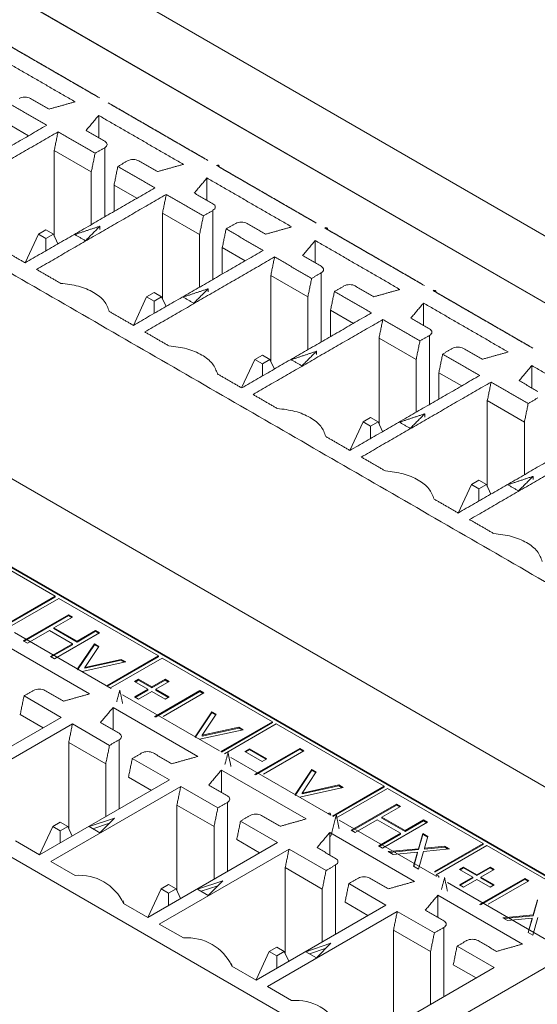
# Model space of a CAD drawing. Header units: inches. Extents: x 0.2 to 16.3, y 0.2 to 11.5.
# Tile 29 of 73: x 3.441 to 3.779, y 2.427 to 3.069. Entities that reach past the tile are written whole.
import ezdxf

# ---------------------------------------------------------------- set-up
doc = ezdxf.new("R2010")
doc.units = ezdxf.units.IN
doc.header["$MEASUREMENT"] = 0

msp = doc.modelspace()

# ---------------------------------------------------------------- linework, layer by layer
at = {"color": 7, "linetype": 'Continuous', "lineweight": 15}
for p, q in [((4.86503, 2.30434), (2.50801, 3.66502)), ((4.82732, 2.28257), (2.4703, 3.64325)), ((4.55438, 2.43976), (2.74324, 3.48531)), ((3.89158, 2.5067), (2.84271, 3.11221)), ((3.82831, 2.48569), (2.81769, 3.0691)), ((3.82784, 2.48542), (2.81769, 3.06856)), ((3.43208, 3.00231), (3.44701, 2.99369)), ((3.49276, 2.99235), (3.49276, 3.00692)), ((3.46372, 2.98404), (3.46372, 2.92811)), ((3.48794, 2.97006), (3.46372, 2.98404)), ((3.49666, 2.98581), (3.49666, 2.94071)), ((3.48794, 2.97006), (3.48794, 2.93567)), ((3.56347, 2.95153), (3.56347, 2.9661)), ((3.50279, 2.94424), (3.50279, 2.96149)), ((3.50279, 2.96149), (3.51772, 2.95287)), ((3.56737, 2.94499), (3.56737, 2.89989)), ((3.53443, 2.94322), (3.53443, 2.88729)), ((3.55865, 2.92924), (3.53443, 2.94322)), ((3.45824, 2.93217), (3.45334, 2.92935)), ((3.46315, 2.92935), (3.45824, 2.93217)), ((3.4936, 2.93251), (3.4936, 2.93465)), ((3.45334, 2.92935), (3.4447, 2.91073)), ((3.45334, 2.92935), (3.45824, 2.92652)), ((3.45824, 2.92652), (3.46315, 2.92935)), ((3.45824, 2.91853), (3.45824, 2.92652)), ((3.46607, 2.92305), (3.46315, 2.92935)), ((3.55865, 2.92924), (3.55865, 2.89485)), ((3.63419, 2.91071), (3.63419, 2.92528)), ((3.5735, 2.90342), (3.5735, 2.92067)), ((3.5735, 2.92067), (3.58844, 2.91205)), ((3.60514, 2.9024), (3.60514, 2.84647)), ((3.62936, 2.88842), (3.60514, 2.9024)), ((3.63808, 2.90417), (3.63808, 2.85907)), ((3.56431, 2.89169), (3.56431, 2.89383)), ((3.52405, 2.88852), (3.51541, 2.86991)), ((3.52895, 2.89135), (3.52405, 2.88852)), ((3.52405, 2.88852), (3.52895, 2.8857)), ((3.53386, 2.88852), (3.52895, 2.89135)), ((3.52895, 2.8857), (3.53386, 2.88852)), ((3.52895, 2.87771), (3.52895, 2.8857)), ((3.53678, 2.88223), (3.53386, 2.88852)), ((3.62936, 2.88842), (3.62936, 2.85403)), ((3.64421, 2.8626), (3.64421, 2.87985)), ((3.64421, 2.87985), (3.65915, 2.87123)), ((3.7049, 2.86989), (3.7049, 2.88446)), ((3.67585, 2.86158), (3.67585, 2.80565)), ((3.70007, 2.8476), (3.67585, 2.86158)), ((3.70879, 2.86335), (3.70879, 2.81825)), ((3.59476, 2.8477), (3.58612, 2.82909)), ((3.59967, 2.85053), (3.59476, 2.8477)), ((3.59476, 2.8477), (3.59967, 2.84488)), ((3.60457, 2.8477), (3.59967, 2.85053)), ((3.59967, 2.84488), (3.60457, 2.8477)), ((3.60749, 2.8414), (3.60457, 2.8477)), ((3.63502, 2.85087), (3.63502, 2.85301)), ((3.70007, 2.8476), (3.70007, 2.81321)), ((3.59967, 2.83689), (3.59967, 2.84488)), ((3.77561, 2.82907), (3.77561, 2.84364)), ((3.71492, 2.82178), (3.71492, 2.83903)), ((3.71492, 2.83903), (3.72986, 2.8304)), ((3.74656, 2.82076), (3.74656, 2.76483)), ((3.77078, 2.80678), (3.74656, 2.82076)), ((3.67038, 2.80971), (3.66547, 2.80688)), ((3.67528, 2.80688), (3.67038, 2.80971)), ((3.70573, 2.81005), (3.70573, 2.81219)), ((3.65683, 2.78826), (3.66547, 2.80688)), ((3.66547, 2.80688), (3.67038, 2.80405)), ((3.67038, 2.80405), (3.67528, 2.80688)), ((3.67038, 2.79607), (3.67038, 2.80405)), ((3.6782, 2.80058), (3.67528, 2.80688)), ((3.77078, 2.80678), (3.77078, 2.77239)), ((3.77644, 2.76923), (3.77644, 2.77137)), ((3.73619, 2.76606), (3.72754, 2.74744)), ((3.74109, 2.76889), (3.73619, 2.76606)), ((3.73619, 2.76606), (3.74109, 2.76323)), ((3.74599, 2.76606), (3.74109, 2.76889)), ((3.74109, 2.76323), (3.74599, 2.76606)), ((3.74891, 2.75976), (3.74599, 2.76606)), ((3.74109, 2.75525), (3.74109, 2.76323)), ((3.4643, 2.69311), (3.3848, 2.739)), ((3.67238, 2.38617), (3.0809, 2.72763)), ((3.43056, 2.67363), (3.4643, 2.69311)), ((3.4643, 2.69256), (3.4643, 2.69311)), ((3.43103, 2.67335), (3.4643, 2.69256)), ((3.46666, 2.69174), (3.43291, 2.67226)), ((3.53184, 2.65412), (3.46666, 2.69174)), ((3.44353, 2.664), (3.473, 2.68101)), ((3.44401, 2.66373), (3.473, 2.68046)), ((3.473, 2.68101), (3.47564, 2.67948)), ((3.473, 2.68046), (3.473, 2.68101)), ((3.473, 2.68046), (3.47517, 2.67921)), ((3.47564, 2.67948), (3.46355, 2.67251)), ((3.4377, 2.6695), (3.50099, 2.63297)), ((3.46053, 2.67076), (3.44618, 2.66247)), ((3.47564, 2.66204), (3.46053, 2.67076)), ((3.46355, 2.67251), (3.47866, 2.66378)), ((3.46355, 2.67196), (3.46355, 2.67251)), ((3.46355, 2.67196), (3.47866, 2.66324)), ((3.49339, 2.66923), (3.46393, 2.65223)), ((3.47866, 2.66378), (3.49075, 2.67076)), ((3.47866, 2.66324), (3.49075, 2.67022)), ((3.49075, 2.67076), (3.49339, 2.66923)), ((3.49075, 2.67022), (3.49075, 2.67076)), ((3.49075, 2.67022), (3.49292, 2.66896)), ((3.48679, 2.62938), (3.43148, 2.66131)), ((3.44618, 2.66247), (3.44353, 2.664)), ((3.46129, 2.65375), (3.47564, 2.66204)), ((3.46176, 2.65348), (3.47564, 2.66149)), ((3.47564, 2.66149), (3.47564, 2.66204)), ((3.47866, 2.66324), (3.47866, 2.66378)), ((3.479, 2.64564), (3.48999, 2.66204)), ((3.479, 2.6451), (3.48999, 2.66149)), ((3.48999, 2.66204), (3.49285, 2.66039)), ((3.48999, 2.66149), (3.48999, 2.66204)), ((3.48999, 2.66149), (3.49258, 2.66)), ((3.49285, 2.66039), (3.48364, 2.64667)), ((3.4981, 2.63464), (3.53184, 2.65412)), ((3.53184, 2.65357), (3.53184, 2.65412)), ((3.46393, 2.65223), (3.46129, 2.65375)), ((3.51039, 2.65026), (3.48188, 2.644)), ((3.48364, 2.64667), (3.50754, 2.65191)), ((3.48364, 2.64612), (3.50754, 2.65137)), ((3.49857, 2.63436), (3.53184, 2.65357)), ((3.5342, 2.65275), (3.50045, 2.63328)), ((3.50754, 2.65191), (3.51039, 2.65026)), ((3.50754, 2.65137), (3.50754, 2.65191)), ((3.50754, 2.65137), (3.50971, 2.65011)), ((3.60621, 2.61118), (3.5342, 2.65275)), ((3.48364, 2.64612), (3.48364, 2.64667)), ((3.51606, 2.6374), (3.5187, 2.63892)), ((3.52475, 2.63238), (3.51606, 2.6374)), ((3.51653, 2.63713), (3.5187, 2.63838)), ((3.5187, 2.63892), (3.52739, 2.63391)), ((3.5187, 2.63838), (3.5187, 2.63892)), ((3.5187, 2.63838), (3.52739, 2.63336)), ((3.52739, 2.63391), (3.53608, 2.63892)), ((3.52739, 2.63336), (3.53608, 2.63838)), ((3.53872, 2.6374), (3.53003, 2.63238)), ((3.53608, 2.63892), (3.53872, 2.6374)), ((3.53608, 2.63838), (3.53608, 2.63892)), ((3.53608, 2.63838), (3.53825, 2.63713)), ((3.50841, 2.62868), (3.5717, 2.59215)), ((3.51606, 2.62737), (3.52475, 2.63238)), ((3.51653, 2.62709), (3.52475, 2.63184)), ((3.52739, 2.63086), (3.5187, 2.62584)), ((3.52475, 2.63184), (3.52475, 2.63238)), ((3.52739, 2.63336), (3.52739, 2.63391)), ((3.53608, 2.62584), (3.52739, 2.63086)), ((3.52928, 2.6145), (3.55874, 2.63151)), ((3.52975, 2.61423), (3.55874, 2.63097)), ((3.53003, 2.63238), (3.53872, 2.62737)), ((3.53003, 2.63184), (3.53003, 2.63238)), ((3.53003, 2.63184), (3.53825, 2.62709)), ((3.56138, 2.62998), (3.53494, 2.61472)), ((3.55874, 2.63151), (3.56138, 2.62998)), ((3.55874, 2.63097), (3.55874, 2.63151)), ((3.55874, 2.63097), (3.56091, 2.62971)), ((3.46821, 2.61405), (3.44399, 2.62803)), ((3.5187, 2.62584), (3.51606, 2.62737)), ((3.53872, 2.62737), (3.53608, 2.62584)), ((3.4415, 2.61588), (3.45644, 2.60725)), ((3.5575, 2.58856), (3.50219, 2.62049)), ((3.50219, 2.60591), (3.50219, 2.62049)), ((3.55568, 2.60138), (3.56667, 2.61777)), ((3.55568, 2.60083), (3.56667, 2.61723)), ((3.56952, 2.61613), (3.56032, 2.6024)), ((3.56667, 2.61777), (3.56952, 2.61613)), ((3.56667, 2.61723), (3.56667, 2.61777)), ((3.56667, 2.61723), (3.56926, 2.61573)), ((3.38343, 2.56511), (3.46821, 2.61405)), ((3.47563, 2.60976), (3.39086, 2.56082)), ((3.49985, 2.59578), (3.47563, 2.60976)), ((3.57247, 2.5917), (3.60621, 2.61118)), ((3.57294, 2.59143), (3.60621, 2.61064)), ((3.60857, 2.60982), (3.57483, 2.59034)), ((3.60621, 2.61064), (3.60621, 2.61118)), ((3.67912, 2.56909), (3.60857, 2.60982)), ((3.58707, 2.606), (3.55856, 2.59973)), ((3.56032, 2.6024), (3.58421, 2.60765)), ((3.56032, 2.60186), (3.58421, 2.6071)), ((3.58421, 2.60765), (3.58707, 2.606)), ((3.58421, 2.6071), (3.58421, 2.60765)), ((3.58421, 2.6071), (3.58639, 2.60585)), ((3.47315, 2.59761), (3.47315, 2.54168)), ((3.49737, 2.58363), (3.47315, 2.59761)), ((3.50609, 2.59938), (3.50609, 2.55427)), ((3.56032, 2.60186), (3.56032, 2.6024)), ((3.5882, 2.59182), (3.59123, 2.59357)), ((3.59954, 2.58528), (3.5882, 2.59182)), ((3.58868, 2.59155), (3.59123, 2.59302)), ((3.59123, 2.59357), (3.60256, 2.58703)), ((3.59123, 2.59302), (3.59123, 2.59357)), ((3.59123, 2.59302), (3.60209, 2.58675)), ((3.59462, 2.57678), (3.62409, 2.59379)), ((3.5951, 2.57651), (3.62409, 2.59324)), ((3.62673, 2.59226), (3.60029, 2.577)), ((3.62409, 2.59379), (3.62673, 2.59226)), ((3.62409, 2.59324), (3.62409, 2.59379)), ((3.62409, 2.59324), (3.62626, 2.59199)), ((3.49737, 2.58363), (3.49737, 2.54924)), ((3.53892, 2.57323), (3.5147, 2.58721)), ((3.57912, 2.58786), (3.64241, 2.55133)), ((3.60256, 2.58703), (3.59954, 2.58528)), ((3.62821, 2.54774), (3.5729, 2.57967)), ((3.5729, 2.56509), (3.5729, 2.57967)), ((3.62103, 2.56365), (3.63202, 2.58005)), ((3.62103, 2.56311), (3.63202, 2.5795)), ((3.63487, 2.5784), (3.62567, 2.56468)), ((3.63202, 2.58005), (3.63487, 2.5784)), ((3.63202, 2.5795), (3.63202, 2.58005)), ((3.63202, 2.5795), (3.63461, 2.57801)), ((3.45414, 2.52428), (3.53892, 2.57323)), ((3.51221, 2.57506), (3.52715, 2.56643)), ((3.54634, 2.56894), (3.46157, 2.52)), ((3.57056, 2.55496), (3.54634, 2.56894)), ((3.65242, 2.56827), (3.6239, 2.56201)), ((3.62567, 2.56468), (3.64956, 2.56992)), ((3.62567, 2.56413), (3.64956, 2.56938)), ((3.62567, 2.56413), (3.62567, 2.56468)), ((3.64538, 2.54961), (3.67912, 2.56909)), ((3.64585, 2.54934), (3.67912, 2.56855)), ((3.68148, 2.56773), (3.64774, 2.54825)), ((3.64956, 2.56992), (3.65242, 2.56827)), ((3.64956, 2.56938), (3.64956, 2.56992)), ((3.64956, 2.56938), (3.65173, 2.56812)), ((3.67912, 2.56855), (3.67912, 2.56909)), ((3.7439, 2.5317), (3.68148, 2.56773)), ((3.5768, 2.55856), (3.5768, 2.51345)), ((3.54386, 2.55679), (3.54386, 2.50086)), ((3.56808, 2.54281), (3.54386, 2.55679)), ((3.65771, 2.54036), (3.68717, 2.55737)), ((3.65818, 2.54009), (3.68717, 2.55683)), ((3.68981, 2.55584), (3.67773, 2.54887)), ((3.68717, 2.55737), (3.68981, 2.55584)), ((3.68717, 2.55683), (3.68717, 2.55737)), ((3.68717, 2.55683), (3.68934, 2.55557)), ((3.46767, 2.54574), (3.46277, 2.54291)), ((3.47257, 2.54291), (3.46767, 2.54574)), ((3.50303, 2.54822), (3.48655, 2.54273)), ((3.49981, 2.54501), (3.48891, 2.54137)), ((3.49352, 2.53871), (3.50303, 2.54822)), ((3.60963, 2.53241), (3.58541, 2.54639)), ((3.64272, 2.55115), (3.64426, 2.55026)), ((3.64983, 2.54704), (3.71312, 2.51051)), ((3.6747, 2.54712), (3.66035, 2.53884)), ((3.68981, 2.5384), (3.6747, 2.54712)), ((3.67773, 2.54887), (3.69283, 2.54014)), ((3.67773, 2.54832), (3.67773, 2.54887)), ((3.67773, 2.54832), (3.69283, 2.5396)), ((3.70757, 2.5456), (3.6781, 2.52859)), ((3.69283, 2.54014), (3.70492, 2.54712)), ((3.69283, 2.5396), (3.70492, 2.54658)), ((3.70492, 2.54712), (3.70757, 2.5456)), ((3.70492, 2.54658), (3.70492, 2.54712)), ((3.70492, 2.54658), (3.70709, 2.54532)), ((3.45413, 2.52429), (3.46277, 2.54291)), ((3.46277, 2.54291), (3.46767, 2.54008)), ((3.46767, 2.54008), (3.47257, 2.54291)), ((3.46767, 2.5321), (3.46767, 2.54008)), ((3.4755, 2.53661), (3.47257, 2.54291)), ((3.48655, 2.54273), (3.49352, 2.53871)), ((3.56808, 2.54281), (3.56808, 2.50842)), ((3.69892, 2.50692), (3.64361, 2.53885)), ((3.64361, 2.52427), (3.64361, 2.53885)), ((3.66035, 2.53884), (3.65771, 2.54036)), ((3.67546, 2.53011), (3.68981, 2.5384)), ((3.68981, 2.53786), (3.68981, 2.5384)), ((3.69283, 2.5396), (3.69283, 2.54014)), ((3.43835, 2.5334), (3.45414, 2.52428)), ((3.52485, 2.48346), (3.60963, 2.53241)), ((3.58292, 2.53424), (3.59786, 2.52561)), ((3.67593, 2.52984), (3.68981, 2.53786)), ((3.70169, 2.52832), (3.70454, 2.53818)), ((3.70169, 2.52777), (3.70454, 2.53764)), ((3.70454, 2.53818), (3.70769, 2.53637)), ((3.70454, 2.53764), (3.70454, 2.53818)), ((3.70454, 2.53764), (3.70755, 2.5359)), ((3.70769, 2.53637), (3.70546, 2.52868)), ((3.61705, 2.52812), (3.53228, 2.47918)), ((3.64127, 2.51414), (3.61705, 2.52812)), ((3.6781, 2.52859), (3.67546, 2.53011)), ((3.68188, 2.52641), (3.70169, 2.52832)), ((3.68503, 2.52459), (3.68188, 2.52641)), ((3.68269, 2.52594), (3.70169, 2.52777)), ((3.70106, 2.52614), (3.68503, 2.52459)), ((3.69838, 2.51688), (3.70106, 2.52614)), ((3.69851, 2.51681), (3.70106, 2.52559)), ((3.70106, 2.52559), (3.70106, 2.52614)), ((3.70484, 2.5265), (3.70152, 2.51507)), ((3.70169, 2.52777), (3.70169, 2.52832)), ((3.72192, 2.52815), (3.70484, 2.5265)), ((3.70546, 2.52868), (3.71877, 2.52997)), ((3.70546, 2.52814), (3.71877, 2.52942)), ((3.70546, 2.52814), (3.70546, 2.52868)), ((3.71217, 2.51338), (3.7439, 2.5317)), ((3.71237, 2.51295), (3.7439, 2.53115)), ((3.74625, 2.53034), (3.71317, 2.51124)), ((3.71877, 2.52997), (3.72192, 2.52815)), ((3.71877, 2.52942), (3.71877, 2.52997)), ((3.71877, 2.52942), (3.72111, 2.52807)), ((3.7439, 2.53115), (3.7439, 2.5317)), ((3.8236, 2.48569), (3.74625, 2.53034)), ((3.46157, 2.52), (3.47736, 2.51088)), ((3.61457, 2.51597), (3.61457, 2.46004)), ((3.63879, 2.50199), (3.61457, 2.51597)), ((3.64751, 2.51774), (3.64751, 2.47263)), ((3.70152, 2.51507), (3.69838, 2.51688)), ((3.72834, 2.51485), (3.73098, 2.51638)), ((3.73703, 2.50983), (3.72834, 2.51485)), ((3.72881, 2.51458), (3.73098, 2.51583)), ((3.73098, 2.51638), (3.73967, 2.51136)), ((3.73098, 2.51583), (3.73098, 2.51638)), ((3.73098, 2.51583), (3.73967, 2.51082)), ((3.73967, 2.51136), (3.74836, 2.51638)), ((3.73967, 2.51082), (3.74836, 2.51583)), ((3.751, 2.51485), (3.74232, 2.50983)), ((3.74836, 2.51638), (3.751, 2.51485)), ((3.74836, 2.51583), (3.74836, 2.51638)), ((3.74836, 2.51583), (3.75053, 2.51458)), ((3.57374, 2.5074), (3.55727, 2.50191)), ((3.56423, 2.49789), (3.57374, 2.5074)), ((3.72834, 2.50482), (3.73703, 2.50983)), ((3.72881, 2.50455), (3.73703, 2.50929)), ((3.73967, 2.50831), (3.73098, 2.50329)), ((3.73703, 2.50929), (3.73703, 2.50983)), ((3.73967, 2.51082), (3.73967, 2.51136)), ((3.74836, 2.50329), (3.73967, 2.50831)), ((3.74156, 2.49195), (3.77102, 2.50896)), ((3.74203, 2.49168), (3.77102, 2.50842)), ((3.74232, 2.50983), (3.751, 2.50482)), ((3.74232, 2.50929), (3.74232, 2.50983)), ((3.74232, 2.50929), (3.75053, 2.50455)), ((3.77367, 2.50744), (3.74723, 2.49217)), ((3.77102, 2.50896), (3.77367, 2.50744)), ((3.77102, 2.50842), (3.77102, 2.50896)), ((3.77102, 2.50842), (3.7732, 2.50716)), ((3.52484, 2.48347), (3.53348, 2.50209)), ((3.53838, 2.50492), (3.53348, 2.50209)), ((3.53348, 2.50209), (3.53838, 2.49926)), ((3.54328, 2.50209), (3.53838, 2.50492)), ((3.53838, 2.49926), (3.54328, 2.50209)), ((3.54621, 2.49579), (3.54328, 2.50209)), ((3.55727, 2.50191), (3.56423, 2.49789)), ((3.57052, 2.50418), (3.55962, 2.50055)), ((3.63879, 2.50199), (3.63879, 2.4676)), ((3.68034, 2.49159), (3.65612, 2.50557)), ((3.72054, 2.50622), (3.80044, 2.4601)), ((3.73098, 2.50329), (3.72834, 2.50482)), ((3.751, 2.50482), (3.74836, 2.50329)), ((3.53838, 2.49127), (3.53838, 2.49926)), ((3.65364, 2.49342), (3.66857, 2.48479)), ((3.76963, 2.4661), (3.71432, 2.49802)), ((3.71432, 2.48345), (3.71432, 2.49802)), ((3.77648, 2.48514), (3.77933, 2.49501)), ((3.77648, 2.4846), (3.77933, 2.49446)), ((3.50906, 2.49258), (3.52485, 2.48346)), ((3.59556, 2.44264), (3.68034, 2.49159)), ((3.68777, 2.4873), (3.60299, 2.43836)), ((3.71199, 2.47332), (3.68777, 2.4873)), ((3.75667, 2.48323), (3.77648, 2.48514)), ((3.75982, 2.48141), (3.75667, 2.48323)), ((3.75748, 2.48276), (3.77648, 2.4846)), ((3.77585, 2.48296), (3.75982, 2.48141)), ((3.77317, 2.47371), (3.77585, 2.48296)), ((3.7733, 2.47363), (3.77585, 2.48242)), ((3.77585, 2.48242), (3.77585, 2.48296)), ((3.77963, 2.48333), (3.77631, 2.47189)), ((3.77648, 2.4846), (3.77648, 2.48514)), ((3.53228, 2.47918), (3.54807, 2.47006)), ((3.68528, 2.47515), (3.68528, 2.41922)), ((3.7095, 2.46117), (3.68528, 2.47515)), ((3.71822, 2.47692), (3.71822, 2.43181)), ((3.77631, 2.47189), (3.77317, 2.47371)), ((3.60909, 2.4641), (3.60419, 2.46127)), ((3.61399, 2.46127), (3.60909, 2.4641)), ((3.64445, 2.46658), (3.62798, 2.46109)), ((3.64123, 2.46336), (3.63033, 2.45973)), ((3.63494, 2.45707), (3.64445, 2.46658)), ((3.75105, 2.45076), (3.72683, 2.46475)), ((3.60419, 2.46127), (3.59555, 2.44265)), ((3.60419, 2.46127), (3.60909, 2.45844)), ((3.60909, 2.45844), (3.61399, 2.46127)), ((3.60909, 2.45045), (3.60909, 2.45844)), ((3.61692, 2.45497), (3.61399, 2.46127)), ((3.62798, 2.46109), (3.63494, 2.45707)), ((3.67238, 2.38617), (3.80044, 2.4601)), ((3.7095, 2.46117), (3.7095, 2.42678)), ((3.57977, 2.45176), (3.59556, 2.44264)), ((3.66627, 2.40182), (3.75105, 2.45076)), ((3.72435, 2.4526), (3.73928, 2.44397)), ((3.60299, 2.43836), (3.61878, 2.42924))]:
    msp.add_line(p, q, dxfattribs=at)
for centre, radius, start, end in [((3.57042, 2.97341), 0.00115, 350.78784, 129.20326), ((3.64113, 2.93259), 0.00115, 350.78784, 129.20326), ((3.71184, 2.89177), 0.00115, 350.78784, 129.20326), ((3.64313, 2.55044), 0.00115, 350.78331, 129.20409), ((3.48002, 2.47889), 0.03211, 25.24638, 94.75899), ((3.71384, 2.50962), 0.00115, 350.78331, 129.20409), ((3.55073, 2.43807), 0.03211, 25.24638, 94.75899), ((3.62144, 2.39724), 0.03211, 25.24638, 94.75899)]:
    msp.add_arc(centre, radius, start, end, dxfattribs=at)
for points in [[(3.87508, 2.65014), (2.85934, 3.23652)], [(3.42827, 3.05594), (3.49156, 3.0194)], [(3.43013, 3.05486), (3.49341, 3.01833)], [(3.47736, 3.01581), (3.42205, 3.04774)], [(3.45878, 3.00048), (3.43456, 3.01446)], [(3.46038, 3.01104), (3.44822, 3.01806)], [(3.47736, 3.01581), (3.46038, 3.01104)], [(3.49898, 3.01512), (3.56227, 2.97858)], [(3.50084, 3.01404), (3.56412, 2.97751)], [(3.48451, 2.99712), (3.49276, 3.00692)], [(3.54807, 2.97499), (3.49276, 3.00692)], [(3.374, 2.95154), (3.45878, 3.00048)], [(3.46621, 2.99619), (3.38143, 2.94725)], [(3.46621, 2.99619), (3.46372, 2.98404)], [(3.49043, 2.98221), (3.46621, 2.99619)], [(3.49666, 2.9901), (3.48451, 2.99712)], [(3.48794, 2.97006), (3.49043, 2.98221)], [(3.49043, 2.98221), (3.49666, 2.98581)], [(3.51151, 2.97724), (3.50527, 2.97364)], [(3.53109, 2.97022), (3.51893, 2.97724)], [(3.50527, 2.97364), (3.50279, 2.96149)], [(3.52949, 2.95966), (3.50527, 2.97364)], [(3.54807, 2.97499), (3.53109, 2.97022)], [(3.56969, 2.97429), (3.63298, 2.93776)], [(3.57155, 2.97322), (3.63483, 2.93669)], [(3.55522, 2.9563), (3.56347, 2.9661)], [(3.61878, 2.93417), (3.56347, 2.9661)], [(3.44471, 2.91072), (3.52949, 2.95966)], [(3.56737, 2.94928), (3.55522, 2.9563)], [(3.53692, 2.95537), (3.45214, 2.90643)], [(3.53692, 2.95537), (3.53443, 2.94322)], [(3.56114, 2.94139), (3.53692, 2.95537)], [(3.56114, 2.94139), (3.56737, 2.94499)], [(3.55865, 2.92924), (3.56114, 2.94139)], [(3.4936, 2.93465), (3.47713, 2.92916)], [(3.48409, 2.92514), (3.4936, 2.93465)], [(3.57598, 2.93282), (3.5735, 2.92067)], [(3.58222, 2.93642), (3.57598, 2.93282)], [(3.6002, 2.91884), (3.57598, 2.93282)], [(3.6018, 2.9294), (3.58964, 2.93642)], [(3.61878, 2.93417), (3.6018, 2.9294)], [(3.6404, 2.93347), (3.70369, 2.89694)], [(3.64226, 2.9324), (3.70555, 2.89587)], [(3.47713, 2.92916), (3.48409, 2.92514)], [(3.62593, 2.91547), (3.63419, 2.92528)], [(3.68949, 2.89335), (3.63419, 2.92528)], [(3.42892, 2.91983), (3.44471, 2.91072)], [(3.51543, 2.8699), (3.6002, 2.91884)], [(3.60763, 2.91455), (3.52285, 2.86561)], [(3.60763, 2.91455), (3.60514, 2.9024)], [(3.63185, 2.90057), (3.60763, 2.91455)], [(3.63808, 2.90846), (3.62593, 2.91547)], [(3.45214, 2.90643), (3.46793, 2.89732)], [(3.62936, 2.88842), (3.63185, 2.90057)], [(3.63185, 2.90057), (3.63808, 2.90417)], [(3.56431, 2.89383), (3.54784, 2.88834)], [(3.5548, 2.88432), (3.56431, 2.89383)], [(3.64669, 2.892), (3.64421, 2.87985)], [(3.65293, 2.8956), (3.64669, 2.892)], [(3.67091, 2.87802), (3.64669, 2.892)], [(3.67251, 2.88858), (3.66035, 2.8956)], [(3.68949, 2.89335), (3.67251, 2.88858)], [(3.71111, 2.89265), (3.7744, 2.85612)], [(3.54784, 2.88834), (3.5548, 2.88432)], [(3.71297, 2.89158), (3.77626, 2.85505)], [(3.49963, 2.87901), (3.51543, 2.8699)], [(3.69664, 2.87465), (3.7049, 2.88446)], [(3.7602, 2.85253), (3.7049, 2.88446)], [(3.58614, 2.82908), (3.67091, 2.87802)], [(3.67834, 2.87373), (3.59356, 2.82479)], [(3.67834, 2.87373), (3.67585, 2.86158)], [(3.70256, 2.85975), (3.67834, 2.87373)], [(3.70879, 2.86764), (3.69664, 2.87465)], [(3.52285, 2.86561), (3.53864, 2.8565)], [(3.70007, 2.8476), (3.70256, 2.85975)], [(3.70256, 2.85975), (3.70879, 2.86335)], [(3.72364, 2.85478), (3.7174, 2.85118)], [(3.74322, 2.84776), (3.73106, 2.85478)], [(3.63502, 2.85301), (3.61855, 2.84752)], [(3.61855, 2.84752), (3.62551, 2.8435)], [(3.62551, 2.8435), (3.63502, 2.85301)], [(3.7174, 2.85118), (3.71492, 2.83903)], [(3.74162, 2.8372), (3.7174, 2.85118)], [(3.7602, 2.85253), (3.74322, 2.84776)], [(3.76735, 2.83383), (3.77561, 2.84364)], [(3.83091, 2.81171), (3.77561, 2.84364)], [(3.57035, 2.83819), (3.58614, 2.82908)], [(3.65685, 2.78826), (3.74162, 2.8372)], [(3.74905, 2.83291), (3.66427, 2.78397)], [(3.74905, 2.83291), (3.74656, 2.82076)], [(3.77327, 2.81893), (3.74905, 2.83291)], [(3.7795, 2.82682), (3.76735, 2.83383)], [(3.59356, 2.82479), (3.60935, 2.81568)], [(3.77327, 2.81893), (3.7795, 2.82253)], [(3.77078, 2.80678), (3.77327, 2.81893)], [(3.70573, 2.81219), (3.68926, 2.8067)], [(3.69622, 2.80268), (3.70573, 2.81219)], [(3.68926, 2.8067), (3.69622, 2.80268)], [(3.64106, 2.79737), (3.65685, 2.78826)], [(3.72756, 2.74744), (3.81233, 2.79638)], [(3.81976, 2.79209), (3.73498, 2.74315)], [(3.66427, 2.78397), (3.68006, 2.77486)], [(3.77644, 2.77137), (3.75997, 2.76588)], [(3.76693, 2.76186), (3.77644, 2.77137)], [(3.75997, 2.76588), (3.76693, 2.76186)], [(3.71177, 2.75655), (3.72756, 2.74744)], [(3.73498, 2.74315), (3.75077, 2.73404)], [(3.45023, 2.63163), (3.44399, 2.62803)], [(3.46981, 2.62461), (3.45765, 2.63163)], [(3.48679, 2.62938), (3.46981, 2.62461)], [(3.50655, 2.6319), (3.50451, 2.62426)], [(3.50834, 2.62315), (3.50655, 2.6319)], [(3.44399, 2.62803), (3.4415, 2.61588)], [(3.49393, 2.61068), (3.50219, 2.62049)], [(3.47563, 2.60976), (3.47315, 2.59761)], [(3.50609, 2.60366), (3.49393, 2.61068)], [(3.49985, 2.59578), (3.50609, 2.59938)], [(3.49737, 2.58363), (3.49985, 2.59578)], [(3.52094, 2.59081), (3.5147, 2.58721)], [(3.54052, 2.58379), (3.52836, 2.59081)], [(3.57726, 2.59108), (3.57517, 2.58325)], [(3.5791, 2.58209), (3.57726, 2.59108)], [(3.5147, 2.58721), (3.51221, 2.57506)], [(3.5575, 2.58856), (3.54052, 2.58379)], [(3.56464, 2.56986), (3.5729, 2.57967)], [(3.54634, 2.56894), (3.54386, 2.55679)], [(3.5768, 2.56284), (3.56464, 2.56986)], [(3.57056, 2.55496), (3.5768, 2.55856)], [(3.56808, 2.54281), (3.57056, 2.55496)], [(3.58541, 2.54639), (3.58292, 2.53424)], [(3.59165, 2.54999), (3.58541, 2.54639)], [(3.61123, 2.54297), (3.59907, 2.54999)], [(3.62821, 2.54774), (3.61123, 2.54297)], [(3.64797, 2.55026), (3.64425, 2.53633)], [(3.64981, 2.54127), (3.64797, 2.55026)], [(3.63535, 2.52904), (3.64361, 2.53885)], [(3.61705, 2.52812), (3.61457, 2.51597)], [(3.64751, 2.52202), (3.63535, 2.52904)], [(3.63879, 2.50199), (3.64127, 2.51414)], [(3.64127, 2.51414), (3.64751, 2.51774)], [(3.66236, 2.50917), (3.65612, 2.50557)], [(3.68194, 2.50215), (3.66978, 2.50917)], [(3.69892, 2.50692), (3.68194, 2.50215)], [(3.71869, 2.50944), (3.71662, 2.50172)], [(3.7205, 2.50058), (3.71869, 2.50944)], [(3.65612, 2.50557), (3.65364, 2.49342)], [(3.50921, 2.4925), (3.50863, 2.49423)], [(3.70607, 2.48822), (3.71432, 2.49802)], [(3.68777, 2.4873), (3.68528, 2.47515)], [(3.71822, 2.4812), (3.70607, 2.48822)], [(3.71199, 2.47332), (3.71822, 2.47692)], [(3.7095, 2.46117), (3.71199, 2.47332)], [(3.73307, 2.46835), (3.72683, 2.46475)], [(3.75265, 2.46133), (3.74049, 2.46835)], [(3.72683, 2.46475), (3.72435, 2.4526)], [(3.76963, 2.4661), (3.75265, 2.46133)], [(3.57992, 2.45167), (3.57934, 2.45341)]]:
    msp.add_open_spline(points, degree=1, dxfattribs=at)
for points, knots in [([(3.44822, 3.01806), (3.44768, 3.01831), (3.4466, 3.01881), (3.44451, 3.01902), (3.44242, 3.01881), (3.44134, 3.01831), (3.4408, 3.01806)], [0, 0, 0, 0, 0.249998, 0.499997, 0.750003, 1, 1, 1, 1]), ([(3.49666, 2.98581), (3.49709, 2.98613), (3.49795, 2.98675), (3.49832, 2.98796), (3.49795, 2.98916), (3.49709, 2.98979), (3.49666, 2.9901)], [0, 0, 0, 0, 0.249997, 0.500003, 0.750004, 1, 1, 1, 1]), ([(3.51893, 2.97724), (3.51839, 2.97749), (3.51731, 2.97799), (3.51522, 2.9782), (3.51314, 2.97799), (3.51205, 2.97749), (3.51151, 2.97724)], [0, 0, 0, 0, 0.249996, 0.499997, 0.750003, 1, 1, 1, 1]), ([(3.56737, 2.94499), (3.5678, 2.94531), (3.56866, 2.94593), (3.56903, 2.94713), (3.56866, 2.94834), (3.5678, 2.94896), (3.56737, 2.94928)], [0, 0, 0, 0, 0.249997, 0.500003, 0.749999, 1, 1, 1, 1]), ([(3.58964, 2.93642), (3.5891, 2.93667), (3.58802, 2.93717), (3.58593, 2.93738), (3.58385, 2.93717), (3.58276, 2.93667), (3.58222, 2.93642)], [0, 0, 0, 0, 0.249996, 0.499998, 0.750002, 1, 1, 1, 1]), ([(3.63808, 2.90417), (3.63851, 2.90448), (3.63937, 2.90511), (3.63974, 2.90631), (3.63937, 2.90752), (3.63851, 2.90814), (3.63808, 2.90846)], [0, 0, 0, 0, 0.249997, 0.500003, 0.749999, 1, 1, 1, 1]), ([(3.46793, 2.89732), (3.4719, 2.89683), (3.47985, 2.89587), (3.48978, 2.89163), (3.49712, 2.88589), (3.4988, 2.88131), (3.49963, 2.87901)], [0, 0, 0, 0, 0.249999, 0.5, 0.75, 1, 1, 1, 1]), ([(3.66035, 2.8956), (3.65981, 2.89585), (3.65873, 2.89635), (3.65664, 2.89656), (3.65456, 2.89635), (3.65347, 2.89585), (3.65293, 2.8956)], [0, 0, 0, 0, 0.250001, 0.499997, 0.750003, 1, 1, 1, 1]), ([(3.70879, 2.86335), (3.70922, 2.86366), (3.71009, 2.86429), (3.71045, 2.86549), (3.71009, 2.8667), (3.70922, 2.86732), (3.70879, 2.86764)], [0, 0, 0, 0, 0.249998, 0.500002, 0.750004, 1, 1, 1, 1]), ([(3.53864, 2.8565), (3.54261, 2.85601), (3.55056, 2.85505), (3.56049, 2.85081), (3.56783, 2.84507), (3.56951, 2.84049), (3.57035, 2.83819)], [0, 0, 0, 0, 0.249999, 0.5, 0.750001, 1, 1, 1, 1]), ([(3.73106, 2.85478), (3.73052, 2.85503), (3.72944, 2.85553), (3.72735, 2.85574), (3.72527, 2.85553), (3.72418, 2.85503), (3.72364, 2.85478)], [0, 0, 0, 0, 0.250001, 0.499997, 0.750003, 1, 1, 1, 1]), ([(3.60935, 2.81568), (3.61332, 2.81519), (3.62127, 2.81423), (3.6312, 2.80999), (3.63854, 2.80425), (3.64022, 2.79967), (3.64106, 2.79737)], [0, 0, 0, 0, 0.25, 0.5, 0.750001, 1, 1, 1, 1]), ([(3.68006, 2.77486), (3.68403, 2.77437), (3.69198, 2.77341), (3.70191, 2.76917), (3.70926, 2.76343), (3.71093, 2.75885), (3.71177, 2.75655)], [0, 0, 0, 0, 0.2499994, 0.5000001, 0.7499988, 1, 1, 1, 1]), ([(3.75077, 2.73404), (3.75474, 2.73355), (3.76269, 2.73259), (3.77262, 2.72835), (3.77997, 2.72261), (3.78164, 2.71803), (3.78248, 2.71573)], [0, 0, 0, 0, 0.249999, 0.5, 0.750001, 1, 1, 1, 1]), ([(3.45765, 2.63163), (3.45711, 2.63188), (3.45602, 2.63237), (3.45394, 2.63259), (3.45185, 2.63237), (3.45077, 2.63188), (3.45023, 2.63163)], [0, 0, 0, 0, 0.250001, 0.5, 0.749999, 1, 1, 1, 1]), ([(3.50609, 2.59938), (3.50652, 2.59969), (3.50738, 2.60032), (3.50775, 2.60152), (3.50738, 2.60273), (3.50652, 2.60335), (3.50609, 2.60366)], [0, 0, 0, 0, 0.250001, 0.5, 0.749999, 1, 1, 1, 1]), ([(3.52836, 2.59081), (3.52782, 2.59106), (3.52673, 2.59155), (3.52465, 2.59177), (3.52256, 2.59155), (3.52148, 2.59106), (3.52094, 2.59081)], [0, 0, 0, 0, 0.250001, 0.5, 0.749999, 1, 1, 1, 1]), ([(3.5768, 2.55856), (3.57723, 2.55887), (3.57809, 2.5595), (3.57846, 2.5607), (3.57809, 2.56191), (3.57723, 2.56253), (3.5768, 2.56284)], [0, 0, 0, 0, 0.250001, 0.5, 0.749999, 1, 1, 1, 1]), ([(3.59907, 2.54999), (3.59853, 2.55024), (3.59744, 2.55073), (3.59536, 2.55095), (3.59327, 2.55073), (3.59219, 2.55024), (3.59165, 2.54999)], [0, 0, 0, 0, 0.250001, 0.5, 0.749999, 1, 1, 1, 1]), ([(3.64751, 2.51774), (3.64794, 2.51805), (3.6488, 2.51868), (3.64917, 2.51988), (3.6488, 2.52109), (3.64794, 2.52171), (3.64751, 2.52202)], [0, 0, 0, 0, 0.250001, 0.5, 0.749999, 1, 1, 1, 1]), ([(3.66978, 2.50917), (3.66924, 2.50942), (3.66816, 2.50991), (3.66607, 2.51013), (3.66398, 2.50991), (3.6629, 2.50942), (3.66236, 2.50917)], [0, 0, 0, 0, 0.250001, 0.5, 0.749999, 1, 1, 1, 1]), ([(3.71822, 2.47692), (3.71865, 2.47723), (3.71951, 2.47786), (3.71988, 2.47906), (3.71951, 2.48026), (3.71865, 2.48089), (3.71822, 2.4812)], [0, 0, 0, 0, 0.250001, 0.5, 0.749999, 1, 1, 1, 1]), ([(3.74049, 2.46835), (3.73995, 2.4686), (3.73887, 2.46909), (3.73678, 2.46931), (3.7347, 2.46909), (3.73361, 2.4686), (3.73307, 2.46835)], [0, 0, 0, 0, 0.250001, 0.5, 0.749999, 1, 1, 1, 1])]:
    msp.add_open_spline(points, degree=3, knots=knots, dxfattribs=at)

doc.saveas('drawing.dxf')
